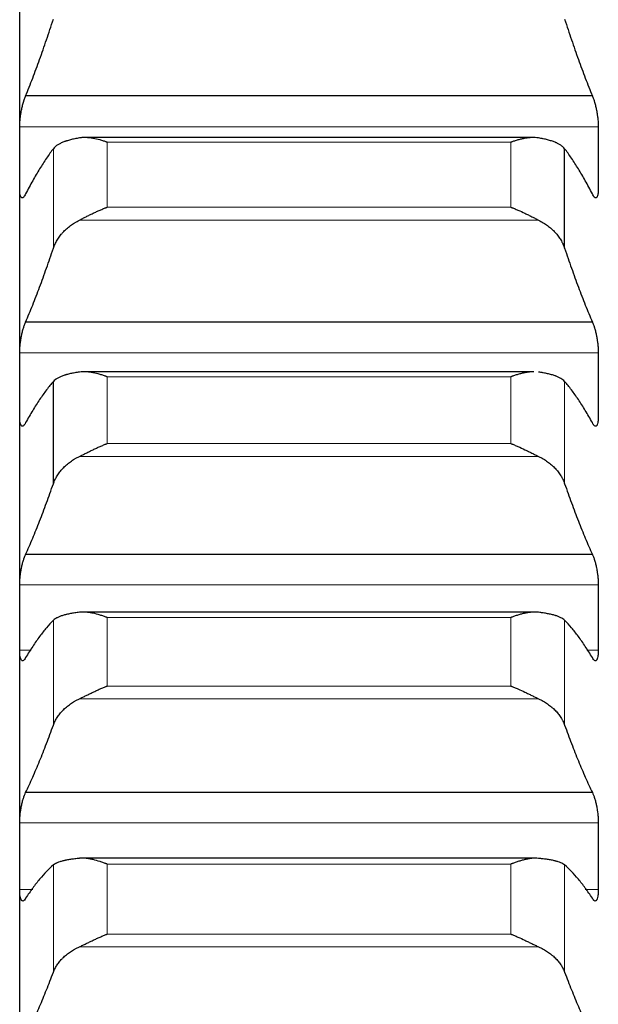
# Model space of a CAD drawing. Header units: inches. Extents: x 0 to 20790, y -12 to 14700.
# Tile 82 of 256: x 7872 to 7924, y 4753 to 4841. Entities that reach past the tile are written whole.
import ezdxf

# ---------------------------------------------------------------- set-up
doc = ezdxf.new("R2010")
doc.units = ezdxf.units.IN
doc.layers.add('1', color=7, linetype='Continuous', true_color=0xffffff)

msp = doc.modelspace()

# ---------------------------------------------------------------- linework, layer by layer
at = {"layer": '1', "color": 2, "linetype": 'Continuous', "lineweight": 25}
for p, q in [((7871.915, 4828.75), (7871.915, 4848.528)), ((7923.377, 4834.31), (7872.452, 4834.31)), ((7918.035, 4830.571), (7877.773, 4830.571)), ((7920.889, 4820.628), (7920.889, 4829.569)), ((7871.915, 4808.385), (7871.915, 4828.75)), ((7923.377, 4814.005), (7872.452, 4814.005)), ((7918.111, 4809.54), (7877.701, 4809.54)), ((7871.915, 4787.467), (7871.915, 4808.385)), ((7874.941, 4799.486), (7874.941, 4808.67)), ((7923.377, 4793.138), (7872.452, 4793.138)), ((7871.915, 4766.029), (7871.915, 4787.467)), ((7918.187, 4787.955), (7877.283, 4787.955)), ((7923.377, 4771.741), (7872.452, 4771.741)), ((7871.915, 4744.105), (7871.915, 4766.029)), ((7918.263, 4765.85), (7877.283, 4765.85))]:
    msp.add_line(p, q, dxfattribs=at)
at = {"layer": '1', "color": 110, "linetype": 'Continuous', "lineweight": 13}
for p, q in [((7923.912, 4831.526), (7871.917, 4831.526)), ((7874.941, 4820.628), (7874.941, 4829.569)), ((7879.771, 4824.311), (7879.771, 4830.149)), ((7916.059, 4830.149), (7879.771, 4830.149)), ((7916.059, 4824.311), (7916.059, 4830.149)), ((7916.059, 4824.311), (7879.771, 4824.311)), ((7918.546, 4823.159), (7877.283, 4823.159)), ((7923.912, 4811.24), (7871.917, 4811.24)), ((7916.059, 4809.085), (7879.771, 4809.085)), ((7879.771, 4803.087), (7879.771, 4809.085)), ((7916.059, 4803.087), (7916.059, 4809.085)), ((7920.889, 4799.486), (7920.889, 4808.67)), ((7916.059, 4803.087), (7879.771, 4803.087)), ((7918.546, 4801.937), (7877.283, 4801.937)), ((7923.912, 4790.397), (7871.917, 4790.397)), ((7874.941, 4777.805), (7874.941, 4787.217)), ((7879.771, 4781.319), (7879.771, 4787.465)), ((7916.059, 4787.465), (7879.771, 4787.465)), ((7916.059, 4781.319), (7916.059, 4787.465)), ((7920.889, 4777.805), (7920.889, 4787.217)), ((7872.949, 4784.538), (7871.917, 4784.538)), ((7923.912, 4784.538), (7922.881, 4784.538)), ((7916.059, 4781.319), (7879.771, 4781.319)), ((7918.546, 4780.172), (7877.283, 4780.172)), ((7923.912, 4769.028), (7871.917, 4769.028)), ((7874.941, 4755.619), (7874.941, 4765.245)), ((7916.059, 4765.326), (7879.771, 4765.326)), ((7879.771, 4759.041), (7879.771, 4765.326)), ((7916.059, 4759.041), (7916.059, 4765.326)), ((7920.889, 4755.619), (7920.889, 4765.245)), ((7873.099, 4763.03), (7871.917, 4763.03)), ((7923.912, 4763.03), (7922.731, 4763.03)), ((7916.059, 4759.041), (7879.771, 4759.041)), ((7918.546, 4757.898), (7877.283, 4757.898))]:
    msp.add_line(p, q, dxfattribs=at)
at = {"layer": '1', "color": 2, "linetype": 'Continuous', "lineweight": 25}
for points in [[(7872.452, 4834.31), (7872.663, 4834.829), (7873.083, 4835.894), (7873.708, 4837.574), (7874.328, 4839.336), (7874.737, 4840.567), (7874.941, 4841.196)], [(7920.889, 4841.196), (7921.093, 4840.567), (7921.502, 4839.336), (7922.122, 4837.574), (7922.746, 4835.894), (7923.166, 4834.829), (7923.377, 4834.31)], [(7871.915, 4828.75), (7871.915, 4829.675), (7871.916, 4830.601), (7871.917, 4831.526)], [(7923.912, 4831.526), (7923.914, 4830.601), (7923.915, 4829.675), (7923.915, 4828.75)], [(7874.941, 4829.569), (7874.737, 4829.304), (7874.328, 4828.738), (7873.708, 4827.781), (7873.083, 4826.716), (7872.663, 4825.935), (7872.452, 4825.526)], [(7923.377, 4825.526), (7923.166, 4825.935), (7922.746, 4826.716), (7922.122, 4827.781), (7921.502, 4828.738), (7921.093, 4829.304), (7920.889, 4829.569)], [(7871.917, 4825.974), (7871.916, 4826.899), (7871.915, 4827.824), (7871.915, 4828.75)], [(7923.915, 4828.75), (7923.915, 4827.824), (7923.914, 4826.899), (7923.912, 4825.974)], [(7872.452, 4814.005), (7872.663, 4814.5), (7873.083, 4815.517), (7873.708, 4817.129), (7874.328, 4818.828), (7874.737, 4820.018), (7874.941, 4820.628)], [(7920.889, 4820.628), (7921.093, 4820.018), (7921.502, 4818.828), (7922.122, 4817.129), (7922.746, 4815.517), (7923.166, 4814.5), (7923.377, 4814.005)], [(7871.915, 4808.385), (7871.915, 4809.337), (7871.916, 4810.289), (7871.917, 4811.24)], [(7923.912, 4811.24), (7923.914, 4810.289), (7923.915, 4809.337), (7923.915, 4808.385)], [(7871.917, 4805.53), (7871.916, 4806.482), (7871.915, 4807.434), (7871.915, 4808.385)], [(7874.941, 4808.67), (7874.737, 4808.435), (7874.328, 4807.929), (7873.708, 4807.059), (7873.083, 4806.079), (7872.663, 4805.353), (7872.452, 4804.972)], [(7923.377, 4804.972), (7923.166, 4805.353), (7922.746, 4806.079), (7922.122, 4807.059), (7921.502, 4807.929), (7921.093, 4808.435), (7920.889, 4808.67)], [(7923.915, 4808.385), (7923.915, 4807.434), (7923.914, 4806.482), (7923.912, 4805.53)], [(7872.452, 4793.138), (7872.663, 4793.607), (7873.083, 4794.576), (7873.708, 4796.118), (7874.328, 4797.749), (7874.737, 4798.897), (7874.941, 4799.486)], [(7920.889, 4799.486), (7921.093, 4798.897), (7921.502, 4797.749), (7922.122, 4796.118), (7922.746, 4794.576), (7923.166, 4793.607), (7923.377, 4793.138)], [(7871.915, 4787.467), (7871.915, 4788.444), (7871.916, 4789.42), (7871.917, 4790.397)], [(7923.912, 4790.397), (7923.914, 4789.42), (7923.915, 4788.444), (7923.915, 4787.467)], [(7871.917, 4784.538), (7871.916, 4785.514), (7871.915, 4786.491), (7871.915, 4787.467)], [(7874.941, 4787.217), (7874.737, 4787.013), (7874.328, 4786.567), (7873.708, 4785.785), (7873.083, 4784.893), (7872.663, 4784.223), (7872.452, 4783.87)], [(7923.377, 4783.87), (7923.166, 4784.223), (7922.746, 4784.893), (7922.122, 4785.785), (7921.502, 4786.567), (7921.093, 4787.013), (7920.889, 4787.217)], [(7923.915, 4787.467), (7923.915, 4786.491), (7923.914, 4785.514), (7923.912, 4784.538)], [(7872.452, 4771.741), (7872.663, 4772.185), (7873.083, 4773.103), (7873.708, 4774.572), (7874.328, 4776.134), (7874.737, 4777.237), (7874.941, 4777.805)], [(7920.889, 4777.805), (7921.093, 4777.237), (7921.502, 4776.134), (7922.122, 4774.572), (7922.746, 4773.103), (7923.166, 4772.185), (7923.377, 4771.741)], [(7871.915, 4766.029), (7871.915, 4767.029), (7871.916, 4768.028), (7871.917, 4769.028)], [(7923.912, 4769.028), (7923.914, 4768.028), (7923.915, 4767.029), (7923.915, 4766.029)], [(7871.917, 4763.03), (7871.916, 4764.03), (7871.915, 4765.029), (7871.915, 4766.029)], [(7923.915, 4766.029), (7923.915, 4765.029), (7923.914, 4764.03), (7923.912, 4763.03)], [(7874.941, 4765.245), (7874.737, 4765.072), (7874.328, 4764.686), (7873.708, 4763.994), (7873.083, 4763.19), (7872.663, 4762.578), (7872.452, 4762.253)], [(7923.377, 4762.253), (7923.166, 4762.578), (7922.746, 4763.19), (7922.122, 4763.994), (7921.502, 4764.686), (7921.093, 4765.072), (7920.889, 4765.245)], [(7872.452, 4749.85), (7872.663, 4750.267), (7873.083, 4751.133), (7873.708, 4752.527), (7874.328, 4754.017), (7874.737, 4755.074), (7874.941, 4755.619)], [(7920.889, 4755.619), (7921.093, 4755.074), (7921.502, 4754.017), (7922.122, 4752.527), (7922.746, 4751.133), (7923.166, 4750.267), (7923.377, 4749.85)]]:
    msp.add_open_spline(points, degree=3, dxfattribs=at)
for points, knots in [([(7871.917, 4831.526), (7871.918, 4831.58), (7871.92, 4831.691), (7871.928, 4831.866), (7871.937, 4831.989), (7871.945, 4832.083), (7871.947, 4832.114), (7871.954, 4832.178), (7871.957, 4832.21), (7871.974, 4832.37), (7871.991, 4832.5), (7872.016, 4832.663), (7872.021, 4832.696), (7872.029, 4832.746), (7872.032, 4832.762), (7872.037, 4832.795), (7872.051, 4832.877), (7872.078, 4833.022), (7872.104, 4833.149), (7872.131, 4833.274), (7872.145, 4833.336), (7872.189, 4833.519), (7872.219, 4833.635), (7872.267, 4833.799), (7872.283, 4833.852), (7872.308, 4833.929), (7872.316, 4833.955), (7872.333, 4834.004), (7872.341, 4834.029), (7872.384, 4834.147), (7872.418, 4834.233), (7872.452, 4834.31)], [0, 0, 0, 0, 0.0625, 0.125, 0.1875, 0.1875, 0.21875, 0.21875, 0.25, 0.25, 0.375, 0.375, 0.40625, 0.40625, 0.421875, 0.421875, 0.4375, 0.5, 0.5625, 0.5625, 0.625, 0.625, 0.75, 0.75, 0.8125, 0.8125, 0.84375, 0.84375, 0.875, 0.875, 1, 1, 1, 1]), ([(7923.377, 4834.31), (7923.412, 4834.233), (7923.446, 4834.148), (7923.496, 4834.006), (7923.513, 4833.957), (7923.538, 4833.88), (7923.546, 4833.854), (7923.562, 4833.801), (7923.57, 4833.773), (7923.61, 4833.636), (7923.641, 4833.52), (7923.684, 4833.339), (7923.698, 4833.277), (7923.719, 4833.183), (7923.725, 4833.151), (7923.738, 4833.087), (7923.745, 4833.055), (7923.776, 4832.895), (7923.798, 4832.765), (7923.823, 4832.602), (7923.828, 4832.569), (7923.837, 4832.503), (7923.842, 4832.47), (7923.855, 4832.372), (7923.862, 4832.307), (7923.883, 4832.116), (7923.894, 4831.992), (7923.903, 4831.84), (7923.904, 4831.81), (7923.907, 4831.751), (7923.908, 4831.722), (7923.911, 4831.636), (7923.912, 4831.58), (7923.912, 4831.526)], [0, 0, 0, 0, 0.125, 0.125, 0.1875, 0.1875, 0.21875, 0.21875, 0.25, 0.25, 0.375, 0.375, 0.4375, 0.4375, 0.46875, 0.46875, 0.5, 0.5, 0.625, 0.625, 0.65625, 0.65625, 0.6875, 0.6875, 0.75, 0.75, 0.875, 0.875, 0.90625, 0.90625, 0.9375, 0.9375, 1, 1, 1, 1]), ([(7877.283, 4830.535), (7877.138, 4830.511), (7876.998, 4830.485), (7876.729, 4830.429), (7876.471, 4830.368), (7876.235, 4830.3), (7876.094, 4830.254), (7876.066, 4830.245), (7876.011, 4830.226), (7875.984, 4830.216), (7875.904, 4830.187), (7875.852, 4830.167), (7875.703, 4830.106), (7875.61, 4830.063), (7875.438, 4829.975), (7875.359, 4829.928), (7875.251, 4829.856), (7875.217, 4829.832), (7875.168, 4829.794), (7875.152, 4829.781), (7875.121, 4829.756), (7875.106, 4829.743), (7875.034, 4829.678), (7874.984, 4829.624), (7874.941, 4829.569)], [0, 0, 0, 0, 0.125, 0.125, 0.25, 0.375, 0.375, 0.40625, 0.40625, 0.4375, 0.4375, 0.5, 0.5, 0.625, 0.625, 0.75, 0.75, 0.8125, 0.8125, 0.84375, 0.84375, 0.875, 0.875, 1, 1, 1, 1]), ([(7879.771, 4830.149), (7879.767, 4830.15), (7879.764, 4830.152), (7879.758, 4830.154), (7879.754, 4830.155), (7879.744, 4830.159), (7879.724, 4830.166), (7879.678, 4830.183), (7879.585, 4830.215), (7879.506, 4830.242), (7879.348, 4830.293), (7879.243, 4830.325), (7878.929, 4830.414), (7878.721, 4830.463), (7878.41, 4830.518), (7878.307, 4830.534), (7878.151, 4830.551), (7878.099, 4830.556), (7877.996, 4830.564), (7877.944, 4830.567), (7877.789, 4830.573), (7877.687, 4830.572), (7877.484, 4830.561), (7877.383, 4830.551), (7877.283, 4830.535)], [0, 0, 0, 0, 0.003906, 0.003906, 0.007812, 0.007812, 0.015625, 0.03125, 0.0625, 0.125, 0.125, 0.25, 0.25, 0.5, 0.5, 0.625, 0.625, 0.6875, 0.6875, 0.75, 0.75, 0.875, 0.875, 1, 1, 1, 1]), ([(7918.546, 4830.535), (7918.447, 4830.551), (7918.347, 4830.561), (7918.145, 4830.572), (7918.044, 4830.573), (7917.84, 4830.566), (7917.738, 4830.558), (7917.531, 4830.535), (7917.427, 4830.52), (7917.217, 4830.483), (7917.112, 4830.461), (7916.902, 4830.412), (7916.797, 4830.385), (7916.587, 4830.326), (7916.482, 4830.293), (7916.324, 4830.242), (7916.244, 4830.215), (7916.152, 4830.183), (7916.105, 4830.166), (7916.085, 4830.159), (7916.072, 4830.154), (7916.066, 4830.152), (7916.059, 4830.149)], [0, 0, 0, 0, 0.125, 0.125, 0.25, 0.25, 0.375, 0.375, 0.5, 0.5, 0.625, 0.625, 0.75, 0.75, 0.875, 0.875, 0.9375, 0.96875, 0.984375, 0.992188, 0.992188, 1, 1, 1, 1]), ([(7920.889, 4829.569), (7920.846, 4829.624), (7920.796, 4829.678), (7920.681, 4829.781), (7920.552, 4829.88), (7920.395, 4829.973), (7920.265, 4830.04), (7920.22, 4830.062), (7920.15, 4830.094), (7920.126, 4830.105), (7920.078, 4830.126), (7920.053, 4830.136), (7919.928, 4830.187), (7919.717, 4830.264), (7919.482, 4830.333), (7919.235, 4830.397), (7919.105, 4830.428), (7918.935, 4830.463), (7918.901, 4830.47), (7918.832, 4830.484), (7918.727, 4830.504), (7918.619, 4830.523), (7918.546, 4830.535)], [0, 0, 0, 0, 0.125, 0.125, 0.25, 0.375, 0.375, 0.4375, 0.4375, 0.46875, 0.46875, 0.5, 0.5, 0.625, 0.75, 0.75, 0.875, 0.875, 0.90625, 0.90625, 0.9375, 1, 1, 1, 1]), ([(7872.452, 4825.526), (7872.418, 4825.451), (7872.384, 4825.387), (7872.334, 4825.308), (7872.317, 4825.284), (7872.292, 4825.252), (7872.284, 4825.242), (7872.268, 4825.224), (7872.259, 4825.216), (7872.219, 4825.178), (7872.189, 4825.16), (7872.146, 4825.151), (7872.132, 4825.152), (7872.111, 4825.157), (7872.104, 4825.159), (7872.091, 4825.166), (7872.085, 4825.17), (7872.054, 4825.194), (7872.031, 4825.226), (7872.006, 4825.282), (7872.002, 4825.293), (7871.992, 4825.319), (7871.988, 4825.332), (7871.975, 4825.375), (7871.967, 4825.406), (7871.947, 4825.508), (7871.936, 4825.586), (7871.927, 4825.698), (7871.925, 4825.722), (7871.923, 4825.769), (7871.921, 4825.793), (7871.919, 4825.868), (7871.918, 4825.919), (7871.917, 4825.974)], [0, 0, 0, 0, 0.125, 0.125, 0.1875, 0.1875, 0.21875, 0.21875, 0.25, 0.25, 0.375, 0.375, 0.4375, 0.4375, 0.46875, 0.46875, 0.5, 0.5, 0.625, 0.625, 0.65625, 0.65625, 0.6875, 0.6875, 0.75, 0.75, 0.875, 0.875, 0.90625, 0.90625, 0.9375, 0.9375, 1, 1, 1, 1]), ([(7923.912, 4825.974), (7923.912, 4825.92), (7923.91, 4825.816), (7923.902, 4825.676), (7923.893, 4825.592), (7923.885, 4825.532), (7923.882, 4825.513), (7923.876, 4825.476), (7923.873, 4825.458), (7923.856, 4825.373), (7923.839, 4825.316), (7923.814, 4825.261), (7923.809, 4825.25), (7923.801, 4825.236), (7923.798, 4825.231), (7923.793, 4825.222), (7923.779, 4825.201), (7923.752, 4825.172), (7923.726, 4825.159), (7923.699, 4825.152), (7923.685, 4825.151), (7923.641, 4825.16), (7923.61, 4825.178), (7923.563, 4825.223), (7923.547, 4825.241), (7923.522, 4825.272), (7923.514, 4825.284), (7923.497, 4825.308), (7923.488, 4825.32), (7923.446, 4825.387), (7923.412, 4825.451), (7923.377, 4825.526)], [0, 0, 0, 0, 0.0625, 0.125, 0.1875, 0.1875, 0.21875, 0.21875, 0.25, 0.25, 0.375, 0.375, 0.40625, 0.40625, 0.421875, 0.421875, 0.4375, 0.5, 0.5625, 0.5625, 0.625, 0.625, 0.75, 0.75, 0.8125, 0.8125, 0.84375, 0.84375, 0.875, 0.875, 1, 1, 1, 1]), ([(7877.283, 4823.159), (7877.383, 4823.208), (7877.483, 4823.259), (7877.685, 4823.36), (7877.786, 4823.412), (7877.99, 4823.514), (7878.092, 4823.566), (7878.299, 4823.668), (7878.403, 4823.719), (7878.613, 4823.819), (7878.718, 4823.868), (7878.927, 4823.964), (7879.032, 4824.011), (7879.243, 4824.102), (7879.348, 4824.146), (7879.506, 4824.21), (7879.585, 4824.241), (7879.678, 4824.276), (7879.724, 4824.294), (7879.744, 4824.301), (7879.758, 4824.306), (7879.764, 4824.308), (7879.771, 4824.311)], [0, 0, 0, 0, 0.125, 0.125, 0.25, 0.25, 0.375, 0.375, 0.5, 0.5, 0.625, 0.625, 0.75, 0.75, 0.875, 0.875, 0.9375, 0.96875, 0.984375, 0.992188, 0.992188, 1, 1, 1, 1]), ([(7916.059, 4824.311), (7916.062, 4824.309), (7916.066, 4824.308), (7916.072, 4824.306), (7916.075, 4824.305), (7916.085, 4824.301), (7916.105, 4824.294), (7916.152, 4824.276), (7916.244, 4824.241), (7916.324, 4824.21), (7916.482, 4824.146), (7916.587, 4824.102), (7916.9, 4823.967), (7917.108, 4823.871), (7917.419, 4823.722), (7917.523, 4823.672), (7917.678, 4823.595), (7917.73, 4823.569), (7917.834, 4823.518), (7917.886, 4823.491), (7918.041, 4823.413), (7918.143, 4823.362), (7918.346, 4823.259), (7918.447, 4823.208), (7918.546, 4823.159)], [0, 0, 0, 0, 0.003906, 0.003906, 0.007813, 0.007813, 0.015625, 0.03125, 0.0625, 0.125, 0.125, 0.25, 0.25, 0.5, 0.5, 0.625, 0.625, 0.6875, 0.6875, 0.75, 0.75, 0.875, 0.875, 1, 1, 1, 1]), ([(7874.941, 4820.628), (7874.984, 4820.755), (7875.034, 4820.88), (7875.148, 4821.127), (7875.277, 4821.37), (7875.435, 4821.604), (7875.564, 4821.777), (7875.609, 4821.834), (7875.68, 4821.919), (7875.704, 4821.947), (7875.752, 4822.002), (7875.777, 4822.03), (7875.901, 4822.166), (7876.113, 4822.376), (7876.348, 4822.569), (7876.595, 4822.754), (7876.725, 4822.842), (7876.894, 4822.946), (7876.929, 4822.967), (7876.998, 4823.007), (7877.103, 4823.066), (7877.21, 4823.123), (7877.283, 4823.159)], [0, 0, 0, 0, 0.125, 0.125, 0.25, 0.375, 0.375, 0.4375, 0.4375, 0.46875, 0.46875, 0.5, 0.5, 0.625, 0.75, 0.75, 0.875, 0.875, 0.90625, 0.90625, 0.9375, 1, 1, 1, 1]), ([(7918.546, 4823.159), (7918.692, 4823.087), (7918.832, 4823.009), (7919.101, 4822.844), (7919.359, 4822.67), (7919.595, 4822.476), (7919.736, 4822.35), (7919.763, 4822.324), (7919.818, 4822.272), (7919.846, 4822.246), (7919.926, 4822.166), (7919.977, 4822.113), (7920.127, 4821.949), (7920.22, 4821.838), (7920.391, 4821.609), (7920.47, 4821.492), (7920.579, 4821.312), (7920.613, 4821.252), (7920.662, 4821.16), (7920.678, 4821.13), (7920.708, 4821.068), (7920.723, 4821.037), (7920.796, 4820.881), (7920.846, 4820.755), (7920.889, 4820.628)], [0, 0, 0, 0, 0.125, 0.125, 0.25, 0.375, 0.375, 0.40625, 0.40625, 0.4375, 0.4375, 0.5, 0.5, 0.625, 0.625, 0.75, 0.75, 0.8125, 0.8125, 0.84375, 0.84375, 0.875, 0.875, 1, 1, 1, 1]), ([(7871.917, 4811.24), (7871.918, 4811.296), (7871.92, 4811.41), (7871.928, 4811.588), (7871.937, 4811.713), (7871.945, 4811.808), (7871.947, 4811.84), (7871.954, 4811.904), (7871.957, 4811.937), (7871.974, 4812.098), (7871.991, 4812.228), (7872.016, 4812.392), (7872.021, 4812.425), (7872.029, 4812.474), (7872.032, 4812.491), (7872.037, 4812.523), (7872.051, 4812.605), (7872.078, 4812.75), (7872.104, 4812.875), (7872.131, 4812.999), (7872.145, 4813.06), (7872.189, 4813.241), (7872.219, 4813.354), (7872.267, 4813.514), (7872.283, 4813.565), (7872.308, 4813.64), (7872.316, 4813.665), (7872.333, 4813.713), (7872.341, 4813.736), (7872.384, 4813.851), (7872.418, 4813.933), (7872.452, 4814.005)], [0, 0, 0, 0, 0.0625, 0.125, 0.1875, 0.1875, 0.21875, 0.21875, 0.25, 0.25, 0.375, 0.375, 0.40625, 0.40625, 0.421875, 0.421875, 0.4375, 0.5, 0.5625, 0.5625, 0.625, 0.625, 0.75, 0.75, 0.8125, 0.8125, 0.84375, 0.84375, 0.875, 0.875, 1, 1, 1, 1]), ([(7923.377, 4814.005), (7923.412, 4813.933), (7923.446, 4813.851), (7923.496, 4813.715), (7923.513, 4813.667), (7923.538, 4813.593), (7923.546, 4813.567), (7923.562, 4813.515), (7923.57, 4813.489), (7923.61, 4813.354), (7923.641, 4813.241), (7923.684, 4813.063), (7923.698, 4813.002), (7923.719, 4812.909), (7923.725, 4812.877), (7923.738, 4812.814), (7923.745, 4812.782), (7923.776, 4812.623), (7923.798, 4812.494), (7923.823, 4812.33), (7923.828, 4812.298), (7923.837, 4812.232), (7923.842, 4812.199), (7923.855, 4812.1), (7923.862, 4812.035), (7923.883, 4811.842), (7923.894, 4811.716), (7923.903, 4811.562), (7923.904, 4811.531), (7923.907, 4811.471), (7923.908, 4811.441), (7923.911, 4811.353), (7923.912, 4811.296), (7923.912, 4811.24)], [0, 0, 0, 0, 0.125, 0.125, 0.1875, 0.1875, 0.21875, 0.21875, 0.25, 0.25, 0.375, 0.375, 0.4375, 0.4375, 0.46875, 0.46875, 0.5, 0.5, 0.625, 0.625, 0.65625, 0.65625, 0.6875, 0.6875, 0.75, 0.75, 0.875, 0.875, 0.90625, 0.90625, 0.9375, 0.9375, 1, 1, 1, 1]), ([(7877.283, 4809.513), (7877.138, 4809.493), (7876.998, 4809.47), (7876.729, 4809.422), (7876.471, 4809.37), (7876.235, 4809.311), (7876.094, 4809.271), (7876.066, 4809.263), (7876.011, 4809.247), (7875.984, 4809.238), (7875.904, 4809.213), (7875.852, 4809.196), (7875.703, 4809.142), (7875.61, 4809.105), (7875.438, 4809.028), (7875.359, 4808.987), (7875.251, 4808.924), (7875.217, 4808.902), (7875.168, 4808.869), (7875.152, 4808.858), (7875.121, 4808.835), (7875.106, 4808.824), (7875.034, 4808.767), (7874.984, 4808.719), (7874.941, 4808.67)], [0, 0, 0, 0, 0.125, 0.125, 0.25, 0.375, 0.375, 0.40625, 0.40625, 0.4375, 0.4375, 0.5, 0.5, 0.625, 0.625, 0.75, 0.75, 0.8125, 0.8125, 0.84375, 0.84375, 0.875, 0.875, 1, 1, 1, 1]), ([(7879.771, 4809.085), (7879.767, 4809.086), (7879.764, 4809.087), (7879.758, 4809.09), (7879.754, 4809.091), (7879.744, 4809.094), (7879.724, 4809.102), (7879.678, 4809.119), (7879.585, 4809.153), (7879.401, 4809.217), (7879.243, 4809.267), (7878.929, 4809.36), (7878.721, 4809.413), (7878.41, 4809.473), (7878.307, 4809.491), (7878.151, 4809.511), (7878.099, 4809.517), (7877.996, 4809.527), (7877.944, 4809.531), (7877.789, 4809.54), (7877.687, 4809.542), (7877.484, 4809.535), (7877.383, 4809.527), (7877.283, 4809.513)], [0, 0, 0, 0, 0.003906, 0.003906, 0.007813, 0.007813, 0.015625, 0.03125, 0.0625, 0.125, 0.25, 0.25, 0.5, 0.5, 0.625, 0.625, 0.6875, 0.6875, 0.75, 0.75, 0.875, 0.875, 1, 1, 1, 1]), ([(7918.12, 4809.54), (7918.061, 4809.54), (7918.002, 4809.538), (7917.84, 4809.529), (7917.738, 4809.519), (7917.531, 4809.492), (7917.427, 4809.475), (7917.217, 4809.434), (7917.112, 4809.411), (7916.902, 4809.358), (7916.797, 4809.33), (7916.587, 4809.267), (7916.482, 4809.234), (7916.324, 4809.18), (7916.244, 4809.153), (7916.152, 4809.119), (7916.105, 4809.102), (7916.085, 4809.094), (7916.072, 4809.09), (7916.066, 4809.087), (7916.059, 4809.085)], [0, 0, 0, 0, 0.088683, 0.088683, 0.240569, 0.240569, 0.392455, 0.392455, 0.544341, 0.544341, 0.696228, 0.696228, 0.848114, 0.848114, 0.924057, 0.962028, 0.981014, 0.990507, 0.990507, 1, 1, 1, 1]), ([(7920.889, 4808.67), (7920.846, 4808.719), (7920.796, 4808.766), (7920.681, 4808.857), (7920.552, 4808.945), (7920.395, 4809.026), (7920.265, 4809.085), (7920.22, 4809.104), (7920.15, 4809.132), (7920.126, 4809.141), (7920.078, 4809.16), (7920.053, 4809.169), (7919.928, 4809.213), (7919.717, 4809.28), (7919.482, 4809.339), (7919.235, 4809.395), (7919.105, 4809.421), (7918.935, 4809.452), (7918.901, 4809.458), (7918.832, 4809.47), (7918.727, 4809.487), (7918.619, 4809.503), (7918.546, 4809.513)], [0, 0, 0, 0, 0.125, 0.125, 0.25, 0.375, 0.375, 0.4375, 0.4375, 0.46875, 0.46875, 0.5, 0.5, 0.625, 0.75, 0.75, 0.875, 0.875, 0.90625, 0.90625, 0.9375, 1, 1, 1, 1]), ([(7872.452, 4804.972), (7872.418, 4804.901), (7872.384, 4804.842), (7872.334, 4804.769), (7872.317, 4804.748), (7872.292, 4804.72), (7872.284, 4804.711), (7872.268, 4804.695), (7872.259, 4804.688), (7872.219, 4804.657), (7872.189, 4804.644), (7872.146, 4804.643), (7872.132, 4804.646), (7872.111, 4804.655), (7872.104, 4804.659), (7872.091, 4804.668), (7872.085, 4804.673), (7872.054, 4804.704), (7872.031, 4804.741), (7872.006, 4804.802), (7872.002, 4804.815), (7871.992, 4804.843), (7871.988, 4804.858), (7871.975, 4804.904), (7871.967, 4804.937), (7871.947, 4805.046), (7871.936, 4805.128), (7871.927, 4805.246), (7871.925, 4805.27), (7871.923, 4805.319), (7871.921, 4805.344), (7871.919, 4805.421), (7871.918, 4805.474), (7871.917, 4805.53)], [0, 0, 0, 0, 0.125, 0.125, 0.1875, 0.1875, 0.21875, 0.21875, 0.25, 0.25, 0.375, 0.375, 0.4375, 0.4375, 0.46875, 0.46875, 0.5, 0.5, 0.625, 0.625, 0.65625, 0.65625, 0.6875, 0.6875, 0.75, 0.75, 0.875, 0.875, 0.90625, 0.90625, 0.9375, 0.9375, 1, 1, 1, 1]), ([(7923.912, 4805.53), (7923.912, 4805.475), (7923.91, 4805.368), (7923.902, 4805.222), (7923.893, 4805.134), (7923.885, 4805.071), (7923.882, 4805.051), (7923.876, 4805.012), (7923.873, 4804.993), (7923.856, 4804.902), (7923.839, 4804.841), (7923.814, 4804.779), (7923.809, 4804.767), (7923.801, 4804.751), (7923.798, 4804.746), (7923.793, 4804.736), (7923.779, 4804.711), (7923.752, 4804.677), (7923.726, 4804.658), (7923.699, 4804.646), (7923.685, 4804.643), (7923.641, 4804.644), (7923.61, 4804.657), (7923.563, 4804.694), (7923.547, 4804.71), (7923.522, 4804.737), (7923.514, 4804.747), (7923.497, 4804.769), (7923.488, 4804.781), (7923.446, 4804.841), (7923.412, 4804.901), (7923.377, 4804.972)], [0, 0, 0, 0, 0.0625, 0.125, 0.1875, 0.1875, 0.21875, 0.21875, 0.25, 0.25, 0.375, 0.375, 0.40625, 0.40625, 0.421875, 0.421875, 0.4375, 0.5, 0.5625, 0.5625, 0.625, 0.625, 0.75, 0.75, 0.8125, 0.8125, 0.84375, 0.84375, 0.875, 0.875, 1, 1, 1, 1]), ([(7877.283, 4801.937), (7877.383, 4801.985), (7877.483, 4802.034), (7877.685, 4802.134), (7877.786, 4802.184), (7877.99, 4802.286), (7878.092, 4802.337), (7878.299, 4802.438), (7878.403, 4802.489), (7878.613, 4802.589), (7878.718, 4802.639), (7878.927, 4802.735), (7879.032, 4802.782), (7879.243, 4802.874), (7879.348, 4802.919), (7879.506, 4802.984), (7879.585, 4803.016), (7879.678, 4803.052), (7879.724, 4803.07), (7879.744, 4803.077), (7879.758, 4803.082), (7879.764, 4803.085), (7879.771, 4803.087)], [0, 0, 0, 0, 0.125, 0.125, 0.25, 0.25, 0.375, 0.375, 0.5, 0.5, 0.625, 0.625, 0.75, 0.75, 0.875, 0.875, 0.9375, 0.96875, 0.984375, 0.992187, 0.992187, 1, 1, 1, 1]), ([(7916.059, 4803.087), (7916.062, 4803.086), (7916.066, 4803.085), (7916.072, 4803.082), (7916.075, 4803.081), (7916.085, 4803.077), (7916.105, 4803.07), (7916.152, 4803.052), (7916.244, 4803.016), (7916.324, 4802.984), (7916.482, 4802.919), (7916.587, 4802.875), (7916.9, 4802.737), (7917.108, 4802.641), (7917.419, 4802.493), (7917.523, 4802.442), (7917.678, 4802.366), (7917.73, 4802.34), (7917.834, 4802.289), (7917.886, 4802.263), (7918.041, 4802.186), (7918.143, 4802.135), (7918.346, 4802.034), (7918.447, 4801.985), (7918.546, 4801.937)], [0, 0, 0, 0, 0.003906, 0.003906, 0.007812, 0.007812, 0.015625, 0.03125, 0.0625, 0.125, 0.125, 0.25, 0.25, 0.5, 0.5, 0.625, 0.625, 0.6875, 0.6875, 0.75, 0.75, 0.875, 0.875, 1, 1, 1, 1]), ([(7874.941, 4799.486), (7874.984, 4799.609), (7875.034, 4799.73), (7875.148, 4799.969), (7875.277, 4800.203), (7875.435, 4800.43), (7875.564, 4800.598), (7875.609, 4800.653), (7875.68, 4800.735), (7875.704, 4800.762), (7875.752, 4800.816), (7875.777, 4800.842), (7875.901, 4800.974), (7876.113, 4801.178), (7876.348, 4801.365), (7876.595, 4801.544), (7876.725, 4801.629), (7876.894, 4801.73), (7876.929, 4801.75), (7876.998, 4801.79), (7877.103, 4801.847), (7877.21, 4801.902), (7877.283, 4801.937)], [0, 0, 0, 0, 0.125, 0.125, 0.25, 0.375, 0.375, 0.4375, 0.4375, 0.46875, 0.46875, 0.5, 0.5, 0.625, 0.75, 0.75, 0.875, 0.875, 0.90625, 0.90625, 0.9375, 1, 1, 1, 1]), ([(7918.546, 4801.937), (7918.692, 4801.867), (7918.832, 4801.792), (7919.101, 4801.632), (7919.359, 4801.463), (7919.595, 4801.275), (7919.736, 4801.152), (7919.763, 4801.127), (7919.818, 4801.077), (7919.846, 4801.052), (7919.926, 4800.975), (7919.977, 4800.923), (7920.127, 4800.764), (7920.22, 4800.656), (7920.391, 4800.435), (7920.47, 4800.322), (7920.579, 4800.148), (7920.613, 4800.089), (7920.662, 4800.001), (7920.678, 4799.971), (7920.708, 4799.911), (7920.723, 4799.881), (7920.796, 4799.731), (7920.846, 4799.609), (7920.889, 4799.486)], [0, 0, 0, 0, 0.125, 0.125, 0.25, 0.375, 0.375, 0.40625, 0.40625, 0.4375, 0.4375, 0.5, 0.5, 0.625, 0.625, 0.75, 0.75, 0.8125, 0.8125, 0.84375, 0.84375, 0.875, 0.875, 1, 1, 1, 1]), ([(7871.917, 4790.397), (7871.918, 4790.453), (7871.92, 4790.57), (7871.928, 4790.752), (7871.937, 4790.878), (7871.945, 4790.974), (7871.947, 4791.006), (7871.954, 4791.071), (7871.957, 4791.104), (7871.974, 4791.267), (7871.991, 4791.397), (7872.016, 4791.561), (7872.021, 4791.594), (7872.029, 4791.643), (7872.032, 4791.659), (7872.037, 4791.692), (7872.051, 4791.773), (7872.078, 4791.917), (7872.104, 4792.041), (7872.131, 4792.163), (7872.145, 4792.223), (7872.189, 4792.4), (7872.219, 4792.511), (7872.267, 4792.667), (7872.283, 4792.717), (7872.308, 4792.789), (7872.316, 4792.813), (7872.333, 4792.859), (7872.341, 4792.882), (7872.384, 4792.991), (7872.418, 4793.07), (7872.452, 4793.138)], [0, 0, 0, 0, 0.0625, 0.125, 0.1875, 0.1875, 0.21875, 0.21875, 0.25, 0.25, 0.375, 0.375, 0.40625, 0.40625, 0.421875, 0.421875, 0.4375, 0.5, 0.5625, 0.5625, 0.625, 0.625, 0.75, 0.75, 0.8125, 0.8125, 0.84375, 0.84375, 0.875, 0.875, 1, 1, 1, 1]), ([(7923.377, 4793.138), (7923.412, 4793.069), (7923.446, 4792.992), (7923.496, 4792.861), (7923.513, 4792.815), (7923.538, 4792.743), (7923.546, 4792.719), (7923.562, 4792.668), (7923.57, 4792.642), (7923.61, 4792.512), (7923.641, 4792.401), (7923.684, 4792.226), (7923.698, 4792.166), (7923.719, 4792.074), (7923.725, 4792.043), (7923.738, 4791.98), (7923.745, 4791.949), (7923.776, 4791.791), (7923.798, 4791.663), (7923.823, 4791.499), (7923.828, 4791.466), (7923.837, 4791.4), (7923.842, 4791.367), (7923.855, 4791.268), (7923.862, 4791.203), (7923.883, 4791.008), (7923.894, 4790.881), (7923.903, 4790.725), (7923.904, 4790.694), (7923.907, 4790.632), (7923.908, 4790.602), (7923.911, 4790.512), (7923.912, 4790.454), (7923.912, 4790.397)], [0, 0, 0, 0, 0.125, 0.125, 0.1875, 0.1875, 0.21875, 0.21875, 0.25, 0.25, 0.375, 0.375, 0.4375, 0.4375, 0.46875, 0.46875, 0.5, 0.5, 0.625, 0.625, 0.65625, 0.65625, 0.6875, 0.6875, 0.75, 0.75, 0.875, 0.875, 0.90625, 0.90625, 0.9375, 0.9375, 1, 1, 1, 1]), ([(7877.283, 4787.936), (7877.138, 4787.919), (7876.998, 4787.901), (7876.729, 4787.861), (7876.471, 4787.817), (7876.235, 4787.767), (7876.094, 4787.734), (7876.066, 4787.727), (7876.011, 4787.713), (7875.984, 4787.706), (7875.904, 4787.684), (7875.852, 4787.67), (7875.703, 4787.624), (7875.61, 4787.593), (7875.438, 4787.527), (7875.359, 4787.492), (7875.251, 4787.437), (7875.217, 4787.419), (7875.168, 4787.39), (7875.152, 4787.38), (7875.121, 4787.361), (7875.106, 4787.351), (7875.034, 4787.301), (7874.984, 4787.26), (7874.941, 4787.217)], [0, 0, 0, 0, 0.125, 0.125, 0.25, 0.375, 0.375, 0.40625, 0.40625, 0.4375, 0.4375, 0.5, 0.5, 0.625, 0.625, 0.75, 0.75, 0.8125, 0.8125, 0.84375, 0.84375, 0.875, 0.875, 1, 1, 1, 1]), ([(7879.771, 4787.465), (7879.767, 4787.467), (7879.764, 4787.468), (7879.758, 4787.47), (7879.754, 4787.472), (7879.744, 4787.476), (7879.724, 4787.483), (7879.678, 4787.501), (7879.585, 4787.535), (7879.401, 4787.602), (7879.243, 4787.654), (7878.929, 4787.751), (7878.721, 4787.807), (7878.41, 4787.873), (7878.307, 4787.892), (7878.151, 4787.915), (7878.099, 4787.922), (7877.996, 4787.934), (7877.944, 4787.94), (7877.789, 4787.952), (7877.687, 4787.956), (7877.484, 4787.954), (7877.383, 4787.948), (7877.283, 4787.936)], [0, 0, 0, 0, 0.003906, 0.003906, 0.007812, 0.007812, 0.015625, 0.03125, 0.0625, 0.125, 0.25, 0.25, 0.5, 0.5, 0.625, 0.625, 0.6875, 0.6875, 0.75, 0.75, 0.875, 0.875, 1, 1, 1, 1]), ([(7918.546, 4787.936), (7918.447, 4787.948), (7918.347, 4787.954), (7918.145, 4787.956), (7918.044, 4787.952), (7917.84, 4787.936), (7917.738, 4787.924), (7917.531, 4787.893), (7917.427, 4787.874), (7917.217, 4787.83), (7917.112, 4787.805), (7916.902, 4787.749), (7916.797, 4787.719), (7916.587, 4787.654), (7916.482, 4787.619), (7916.324, 4787.564), (7916.244, 4787.535), (7916.152, 4787.501), (7916.105, 4787.483), (7916.085, 4787.476), (7916.072, 4787.47), (7916.066, 4787.468), (7916.059, 4787.465)], [0, 0, 0, 0, 0.125, 0.125, 0.25, 0.25, 0.375, 0.375, 0.5, 0.5, 0.625, 0.625, 0.75, 0.75, 0.875, 0.875, 0.9375, 0.96875, 0.984375, 0.992188, 0.992188, 1, 1, 1, 1]), ([(7920.889, 4787.217), (7920.846, 4787.26), (7920.796, 4787.301), (7920.681, 4787.38), (7920.552, 4787.455), (7920.395, 4787.525), (7920.265, 4787.575), (7920.22, 4787.592), (7920.15, 4787.616), (7920.126, 4787.624), (7920.078, 4787.639), (7920.053, 4787.647), (7919.928, 4787.685), (7919.717, 4787.741), (7919.482, 4787.791), (7919.235, 4787.838), (7919.105, 4787.86), (7918.935, 4787.885), (7918.901, 4787.89), (7918.832, 4787.9), (7918.727, 4787.914), (7918.619, 4787.928), (7918.546, 4787.936)], [0, 0, 0, 0, 0.125, 0.125, 0.25, 0.375, 0.375, 0.4375, 0.4375, 0.46875, 0.46875, 0.5, 0.5, 0.625, 0.75, 0.75, 0.875, 0.875, 0.90625, 0.90625, 0.9375, 1, 1, 1, 1]), ([(7872.452, 4783.87), (7872.418, 4783.803), (7872.384, 4783.748), (7872.334, 4783.683), (7872.317, 4783.664), (7872.292, 4783.64), (7872.284, 4783.632), (7872.268, 4783.619), (7872.259, 4783.613), (7872.219, 4783.588), (7872.189, 4783.58), (7872.146, 4783.587), (7872.132, 4783.592), (7872.111, 4783.605), (7872.104, 4783.611), (7872.091, 4783.622), (7872.085, 4783.629), (7872.054, 4783.666), (7872.031, 4783.708), (7872.006, 4783.775), (7872.002, 4783.79), (7871.992, 4783.82), (7871.988, 4783.836), (7871.975, 4783.885), (7871.967, 4783.921), (7871.947, 4784.036), (7871.936, 4784.122), (7871.927, 4784.244), (7871.925, 4784.269), (7871.923, 4784.32), (7871.921, 4784.346), (7871.919, 4784.426), (7871.918, 4784.481), (7871.917, 4784.538)], [0, 0, 0, 0, 0.125, 0.125, 0.1875, 0.1875, 0.21875, 0.21875, 0.25, 0.25, 0.375, 0.375, 0.4375, 0.4375, 0.46875, 0.46875, 0.5, 0.5, 0.625, 0.625, 0.65625, 0.65625, 0.6875, 0.6875, 0.75, 0.75, 0.875, 0.875, 0.90625, 0.90625, 0.9375, 0.9375, 1, 1, 1, 1]), ([(7923.912, 4784.538), (7923.912, 4784.481), (7923.91, 4784.371), (7923.902, 4784.22), (7923.893, 4784.128), (7923.885, 4784.062), (7923.882, 4784.041), (7923.876, 4783.999), (7923.873, 4783.979), (7923.856, 4783.883), (7923.839, 4783.818), (7923.814, 4783.75), (7923.809, 4783.737), (7923.801, 4783.719), (7923.798, 4783.713), (7923.793, 4783.701), (7923.779, 4783.674), (7923.752, 4783.634), (7923.726, 4783.61), (7923.699, 4783.593), (7923.685, 4783.587), (7923.641, 4783.58), (7923.61, 4783.588), (7923.563, 4783.618), (7923.547, 4783.631), (7923.522, 4783.655), (7923.514, 4783.664), (7923.497, 4783.683), (7923.488, 4783.693), (7923.446, 4783.748), (7923.412, 4783.803), (7923.377, 4783.87)], [0, 0, 0, 0, 0.0625, 0.125, 0.1875, 0.1875, 0.21875, 0.21875, 0.25, 0.25, 0.375, 0.375, 0.40625, 0.40625, 0.421875, 0.421875, 0.4375, 0.5, 0.5625, 0.5625, 0.625, 0.625, 0.75, 0.75, 0.8125, 0.8125, 0.84375, 0.84375, 0.875, 0.875, 1, 1, 1, 1]), ([(7877.283, 4780.172), (7877.383, 4780.218), (7877.483, 4780.266), (7877.685, 4780.364), (7877.786, 4780.413), (7877.99, 4780.513), (7878.092, 4780.564), (7878.299, 4780.665), (7878.403, 4780.715), (7878.613, 4780.815), (7878.718, 4780.865), (7878.927, 4780.962), (7879.032, 4781.009), (7879.243, 4781.102), (7879.348, 4781.147), (7879.506, 4781.213), (7879.585, 4781.246), (7879.678, 4781.283), (7879.724, 4781.301), (7879.744, 4781.309), (7879.758, 4781.314), (7879.764, 4781.317), (7879.771, 4781.319)], [0, 0, 0, 0, 0.125, 0.125, 0.25, 0.25, 0.375, 0.375, 0.5, 0.5, 0.625, 0.625, 0.75, 0.75, 0.875, 0.875, 0.9375, 0.96875, 0.984375, 0.992188, 0.992188, 1, 1, 1, 1]), ([(7916.059, 4781.319), (7916.062, 4781.318), (7916.066, 4781.317), (7916.072, 4781.314), (7916.075, 4781.313), (7916.085, 4781.309), (7916.105, 4781.301), (7916.152, 4781.283), (7916.244, 4781.246), (7916.324, 4781.213), (7916.482, 4781.148), (7916.587, 4781.102), (7916.9, 4780.964), (7917.108, 4780.867), (7917.419, 4780.719), (7917.523, 4780.668), (7917.678, 4780.593), (7917.73, 4780.567), (7917.834, 4780.516), (7917.886, 4780.491), (7918.041, 4780.415), (7918.143, 4780.365), (7918.346, 4780.266), (7918.447, 4780.218), (7918.546, 4780.172)], [0, 0, 0, 0, 0.003906, 0.003906, 0.007812, 0.007812, 0.015625, 0.03125, 0.0625, 0.125, 0.125, 0.25, 0.25, 0.5, 0.5, 0.625, 0.625, 0.6875, 0.6875, 0.75, 0.75, 0.875, 0.875, 1, 1, 1, 1]), ([(7874.941, 4777.805), (7874.984, 4777.923), (7875.034, 4778.04), (7875.148, 4778.27), (7875.277, 4778.496), (7875.435, 4778.716), (7875.564, 4778.877), (7875.609, 4778.93), (7875.68, 4779.01), (7875.704, 4779.036), (7875.752, 4779.088), (7875.777, 4779.113), (7875.901, 4779.241), (7876.113, 4779.437), (7876.348, 4779.618), (7876.595, 4779.792), (7876.725, 4779.874), (7876.894, 4779.972), (7876.929, 4779.991), (7876.998, 4780.029), (7877.103, 4780.085), (7877.21, 4780.138), (7877.283, 4780.172)], [0, 0, 0, 0, 0.125, 0.125, 0.25, 0.375, 0.375, 0.4375, 0.4375, 0.46875, 0.46875, 0.5, 0.5, 0.625, 0.75, 0.75, 0.875, 0.875, 0.90625, 0.90625, 0.9375, 1, 1, 1, 1]), ([(7918.546, 4780.172), (7918.692, 4780.104), (7918.832, 4780.031), (7919.101, 4779.877), (7919.359, 4779.713), (7919.595, 4779.531), (7919.736, 4779.413), (7919.763, 4779.389), (7919.818, 4779.34), (7919.846, 4779.315), (7919.926, 4779.241), (7919.977, 4779.191), (7920.127, 4779.038), (7920.22, 4778.934), (7920.391, 4778.72), (7920.47, 4778.611), (7920.579, 4778.443), (7920.613, 4778.387), (7920.662, 4778.301), (7920.678, 4778.272), (7920.708, 4778.215), (7920.723, 4778.186), (7920.796, 4778.041), (7920.846, 4777.923), (7920.889, 4777.805)], [0, 0, 0, 0, 0.125, 0.125, 0.25, 0.375, 0.375, 0.40625, 0.40625, 0.4375, 0.4375, 0.5, 0.5, 0.625, 0.625, 0.75, 0.75, 0.8125, 0.8125, 0.84375, 0.84375, 0.875, 0.875, 1, 1, 1, 1]), ([(7871.917, 4769.028), (7871.918, 4769.086), (7871.92, 4769.205), (7871.928, 4769.39), (7871.937, 4769.517), (7871.945, 4769.614), (7871.947, 4769.647), (7871.954, 4769.713), (7871.957, 4769.745), (7871.974, 4769.909), (7871.991, 4770.04), (7872.016, 4770.203), (7872.021, 4770.236), (7872.029, 4770.284), (7872.032, 4770.301), (7872.037, 4770.333), (7872.051, 4770.414), (7872.078, 4770.557), (7872.104, 4770.679), (7872.131, 4770.799), (7872.145, 4770.858), (7872.189, 4771.032), (7872.219, 4771.14), (7872.267, 4771.291), (7872.283, 4771.34), (7872.308, 4771.409), (7872.316, 4771.432), (7872.333, 4771.477), (7872.341, 4771.498), (7872.384, 4771.603), (7872.418, 4771.677), (7872.452, 4771.741)], [0, 0, 0, 0, 0.0625, 0.125, 0.1875, 0.1875, 0.21875, 0.21875, 0.25, 0.25, 0.375, 0.375, 0.40625, 0.40625, 0.421875, 0.421875, 0.4375, 0.5, 0.5625, 0.5625, 0.625, 0.625, 0.75, 0.75, 0.8125, 0.8125, 0.84375, 0.84375, 0.875, 0.875, 1, 1, 1, 1]), ([(7923.377, 4771.741), (7923.412, 4771.677), (7923.446, 4771.604), (7923.496, 4771.479), (7923.513, 4771.435), (7923.538, 4771.365), (7923.546, 4771.342), (7923.562, 4771.293), (7923.57, 4771.268), (7923.61, 4771.141), (7923.641, 4771.033), (7923.684, 4770.862), (7923.698, 4770.803), (7923.719, 4770.712), (7923.725, 4770.681), (7923.738, 4770.619), (7923.745, 4770.588), (7923.776, 4770.432), (7923.798, 4770.304), (7923.823, 4770.141), (7923.828, 4770.109), (7923.837, 4770.043), (7923.842, 4770.01), (7923.855, 4769.911), (7923.862, 4769.845), (7923.883, 4769.649), (7923.894, 4769.521), (7923.903, 4769.362), (7923.904, 4769.331), (7923.907, 4769.268), (7923.908, 4769.238), (7923.911, 4769.146), (7923.912, 4769.086), (7923.912, 4769.028)], [0, 0, 0, 0, 0.125, 0.125, 0.1875, 0.1875, 0.21875, 0.21875, 0.25, 0.25, 0.375, 0.375, 0.4375, 0.4375, 0.46875, 0.46875, 0.5, 0.5, 0.625, 0.625, 0.65625, 0.65625, 0.6875, 0.6875, 0.75, 0.75, 0.875, 0.875, 0.90625, 0.90625, 0.9375, 0.9375, 1, 1, 1, 1]), ([(7877.283, 4765.839), (7877.138, 4765.825), (7876.998, 4765.811), (7876.729, 4765.778), (7876.471, 4765.744), (7876.235, 4765.703), (7876.094, 4765.676), (7876.066, 4765.67), (7876.011, 4765.659), (7875.984, 4765.653), (7875.904, 4765.635), (7875.852, 4765.623), (7875.703, 4765.586), (7875.61, 4765.56), (7875.438, 4765.505), (7875.359, 4765.476), (7875.251, 4765.431), (7875.217, 4765.415), (7875.168, 4765.391), (7875.152, 4765.383), (7875.121, 4765.366), (7875.106, 4765.358), (7875.034, 4765.316), (7874.984, 4765.281), (7874.941, 4765.245)], [0, 0, 0, 0, 0.125, 0.125, 0.25, 0.375, 0.375, 0.40625, 0.40625, 0.4375, 0.4375, 0.5, 0.5, 0.625, 0.625, 0.75, 0.75, 0.8125, 0.8125, 0.84375, 0.84375, 0.875, 0.875, 1, 1, 1, 1]), ([(7879.771, 4765.326), (7879.767, 4765.328), (7879.764, 4765.329), (7879.758, 4765.331), (7879.754, 4765.333), (7879.744, 4765.337), (7879.724, 4765.344), (7879.678, 4765.362), (7879.585, 4765.398), (7879.401, 4765.466), (7879.243, 4765.52), (7878.929, 4765.622), (7878.721, 4765.68), (7878.41, 4765.752), (7878.307, 4765.773), (7878.151, 4765.799), (7878.099, 4765.807), (7877.996, 4765.821), (7877.944, 4765.827), (7877.789, 4765.843), (7877.687, 4765.849), (7877.484, 4765.852), (7877.383, 4765.848), (7877.283, 4765.839)], [0, 0, 0, 0, 0.003906, 0.003906, 0.007812, 0.007812, 0.015625, 0.03125, 0.0625, 0.125, 0.25, 0.25, 0.5, 0.5, 0.625, 0.625, 0.6875, 0.6875, 0.75, 0.75, 0.875, 0.875, 1, 1, 1, 1]), ([(7918.546, 4765.839), (7918.447, 4765.848), (7918.347, 4765.851), (7918.145, 4765.849), (7918.044, 4765.843), (7917.84, 4765.823), (7917.738, 4765.809), (7917.531, 4765.774), (7917.427, 4765.753), (7917.217, 4765.705), (7917.112, 4765.679), (7916.902, 4765.62), (7916.797, 4765.588), (7916.587, 4765.52), (7916.482, 4765.484), (7916.324, 4765.427), (7916.244, 4765.398), (7916.152, 4765.362), (7916.105, 4765.344), (7916.085, 4765.337), (7916.072, 4765.331), (7916.066, 4765.329), (7916.059, 4765.326)], [0, 0, 0, 0, 0.125, 0.125, 0.25, 0.25, 0.375, 0.375, 0.5, 0.5, 0.625, 0.625, 0.75, 0.75, 0.875, 0.875, 0.9375, 0.96875, 0.984375, 0.992187, 0.992187, 1, 1, 1, 1]), ([(7920.889, 4765.245), (7920.846, 4765.281), (7920.796, 4765.316), (7920.681, 4765.382), (7920.552, 4765.446), (7920.395, 4765.504), (7920.265, 4765.546), (7920.22, 4765.559), (7920.15, 4765.579), (7920.126, 4765.585), (7920.078, 4765.598), (7920.053, 4765.604), (7919.928, 4765.636), (7919.717, 4765.682), (7919.482, 4765.722), (7919.235, 4765.76), (7919.105, 4765.778), (7918.935, 4765.798), (7918.901, 4765.802), (7918.832, 4765.81), (7918.727, 4765.821), (7918.619, 4765.832), (7918.546, 4765.839)], [0, 0, 0, 0, 0.125, 0.125, 0.25, 0.375, 0.375, 0.4375, 0.4375, 0.46875, 0.46875, 0.5, 0.5, 0.625, 0.75, 0.75, 0.875, 0.875, 0.90625, 0.90625, 0.9375, 1, 1, 1, 1]), ([(7872.452, 4762.253), (7872.418, 4762.191), (7872.384, 4762.141), (7872.334, 4762.082), (7872.317, 4762.066), (7872.292, 4762.045), (7872.284, 4762.039), (7872.268, 4762.029), (7872.259, 4762.024), (7872.219, 4762.005), (7872.189, 4762.003), (7872.146, 4762.017), (7872.132, 4762.025), (7872.111, 4762.042), (7872.104, 4762.048), (7872.091, 4762.063), (7872.085, 4762.071), (7872.054, 4762.114), (7872.031, 4762.161), (7872.006, 4762.234), (7872.002, 4762.25), (7871.992, 4762.282), (7871.988, 4762.299), (7871.975, 4762.352), (7871.967, 4762.39), (7871.947, 4762.511), (7871.936, 4762.602), (7871.927, 4762.728), (7871.925, 4762.754), (7871.923, 4762.806), (7871.921, 4762.833), (7871.919, 4762.915), (7871.918, 4762.972), (7871.917, 4763.03)], [0, 0, 0, 0, 0.125, 0.125, 0.1875, 0.1875, 0.21875, 0.21875, 0.25, 0.25, 0.375, 0.375, 0.4375, 0.4375, 0.46875, 0.46875, 0.5, 0.5, 0.625, 0.625, 0.65625, 0.65625, 0.6875, 0.6875, 0.75, 0.75, 0.875, 0.875, 0.90625, 0.90625, 0.9375, 0.9375, 1, 1, 1, 1]), ([(7923.912, 4763.03), (7923.912, 4762.972), (7923.91, 4762.859), (7923.902, 4762.703), (7923.893, 4762.607), (7923.885, 4762.539), (7923.882, 4762.516), (7923.876, 4762.473), (7923.873, 4762.452), (7923.856, 4762.35), (7923.839, 4762.28), (7923.814, 4762.206), (7923.809, 4762.192), (7923.801, 4762.172), (7923.798, 4762.166), (7923.793, 4762.153), (7923.779, 4762.123), (7923.752, 4762.077), (7923.726, 4762.048), (7923.699, 4762.026), (7923.685, 4762.018), (7923.641, 4762.003), (7923.61, 4762.005), (7923.563, 4762.028), (7923.547, 4762.038), (7923.522, 4762.058), (7923.514, 4762.066), (7923.497, 4762.083), (7923.488, 4762.092), (7923.446, 4762.141), (7923.412, 4762.191), (7923.377, 4762.253)], [0, 0, 0, 0, 0.0625, 0.125, 0.1875, 0.1875, 0.21875, 0.21875, 0.25, 0.25, 0.375, 0.375, 0.40625, 0.40625, 0.421875, 0.421875, 0.4375, 0.5, 0.5625, 0.5625, 0.625, 0.625, 0.75, 0.75, 0.8125, 0.8125, 0.84375, 0.84375, 0.875, 0.875, 1, 1, 1, 1]), ([(7877.283, 4757.898), (7877.383, 4757.943), (7877.483, 4757.99), (7877.685, 4758.085), (7877.786, 4758.134), (7877.99, 4758.232), (7878.092, 4758.282), (7878.299, 4758.382), (7878.403, 4758.432), (7878.613, 4758.532), (7878.718, 4758.581), (7878.927, 4758.678), (7879.032, 4758.726), (7879.243, 4758.82), (7879.348, 4758.866), (7879.506, 4758.933), (7879.585, 4758.966), (7879.678, 4759.004), (7879.724, 4759.022), (7879.744, 4759.03), (7879.758, 4759.035), (7879.764, 4759.038), (7879.771, 4759.041)], [0, 0, 0, 0, 0.125, 0.125, 0.25, 0.25, 0.375, 0.375, 0.5, 0.5, 0.625, 0.625, 0.75, 0.75, 0.875, 0.875, 0.9375, 0.96875, 0.984375, 0.992187, 0.992187, 1, 1, 1, 1]), ([(7916.059, 4759.041), (7916.062, 4759.039), (7916.066, 4759.038), (7916.072, 4759.036), (7916.075, 4759.034), (7916.085, 4759.03), (7916.105, 4759.022), (7916.152, 4759.004), (7916.244, 4758.966), (7916.324, 4758.933), (7916.482, 4758.866), (7916.587, 4758.82), (7916.9, 4758.68), (7917.108, 4758.584), (7917.419, 4758.435), (7917.523, 4758.385), (7917.678, 4758.31), (7917.73, 4758.285), (7917.834, 4758.235), (7917.886, 4758.21), (7918.041, 4758.135), (7918.143, 4758.086), (7918.346, 4757.99), (7918.447, 4757.943), (7918.546, 4757.898)], [0, 0, 0, 0, 0.003906, 0.003906, 0.007813, 0.007813, 0.015625, 0.03125, 0.0625, 0.125, 0.125, 0.25, 0.25, 0.5, 0.5, 0.625, 0.625, 0.6875, 0.6875, 0.75, 0.75, 0.875, 0.875, 1, 1, 1, 1]), ([(7874.941, 4755.619), (7874.984, 4755.733), (7875.034, 4755.845), (7875.148, 4756.066), (7875.277, 4756.284), (7875.435, 4756.495), (7875.564, 4756.65), (7875.609, 4756.701), (7875.68, 4756.778), (7875.704, 4756.803), (7875.752, 4756.853), (7875.777, 4756.878), (7875.901, 4757.001), (7876.113, 4757.19), (7876.348, 4757.365), (7876.595, 4757.531), (7876.725, 4757.611), (7876.894, 4757.706), (7876.929, 4757.724), (7876.998, 4757.761), (7877.103, 4757.815), (7877.21, 4757.866), (7877.283, 4757.898)], [0, 0, 0, 0, 0.125, 0.125, 0.25, 0.375, 0.375, 0.4375, 0.4375, 0.46875, 0.46875, 0.5, 0.5, 0.625, 0.75, 0.75, 0.875, 0.875, 0.90625, 0.90625, 0.9375, 1, 1, 1, 1]), ([(7918.546, 4757.898), (7918.692, 4757.833), (7918.832, 4757.763), (7919.101, 4757.614), (7919.359, 4757.456), (7919.595, 4757.281), (7919.736, 4757.166), (7919.763, 4757.143), (7919.818, 4757.096), (7919.846, 4757.072), (7919.926, 4757.001), (7919.977, 4756.952), (7920.127, 4756.805), (7920.22, 4756.705), (7920.391, 4756.499), (7920.47, 4756.394), (7920.579, 4756.233), (7920.613, 4756.178), (7920.662, 4756.096), (7920.678, 4756.069), (7920.708, 4756.013), (7920.723, 4755.985), (7920.796, 4755.846), (7920.846, 4755.733), (7920.889, 4755.619)], [0, 0, 0, 0, 0.125, 0.125, 0.25, 0.375, 0.375, 0.40625, 0.40625, 0.4375, 0.4375, 0.5, 0.5, 0.625, 0.625, 0.75, 0.75, 0.8125, 0.8125, 0.84375, 0.84375, 0.875, 0.875, 1, 1, 1, 1])]:
    msp.add_open_spline(points, degree=3, knots=knots, dxfattribs=at)

doc.saveas('drawing.dxf')
